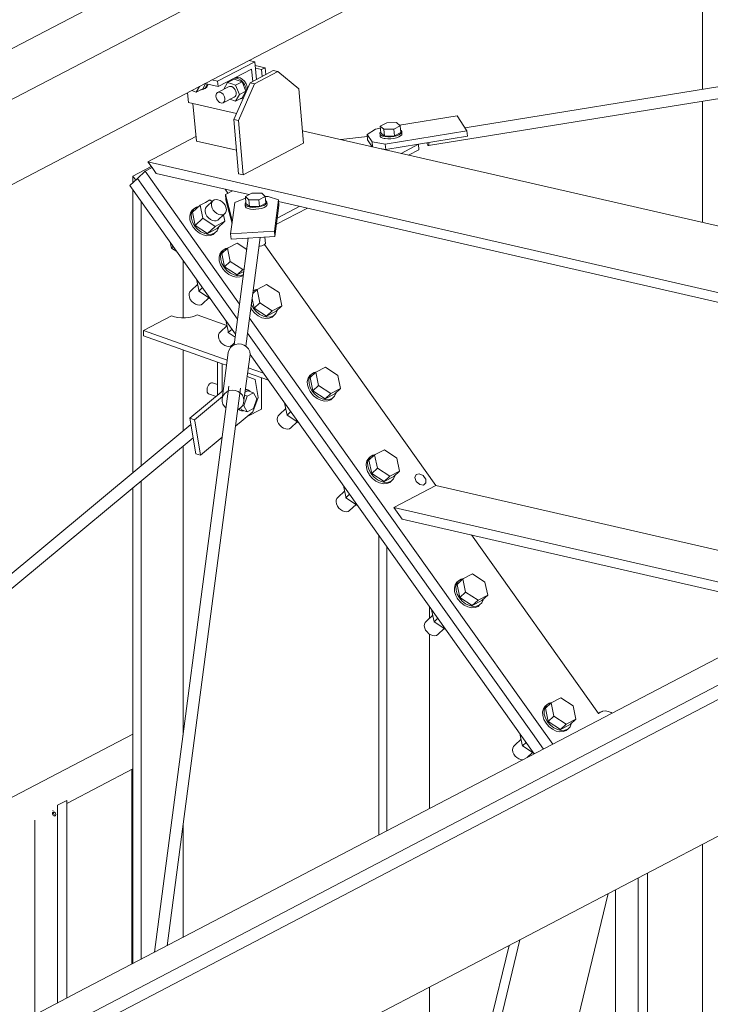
# Model space of a CAD drawing. Header units: millimetres. Extents: x 6879 to 7883, y 14059 to 14709.
# Tile 60 of 85: x 7140 to 7149, y 14395 to 14408. Entities that reach past the tile are written whole.
import ezdxf

# ---------------------------------------------------------------- set-up
doc = ezdxf.new("R2010")
doc.units = ezdxf.units.MM
doc.header["$LTSCALE"] = 10
doc.layers.add('PS_DIM', color=4, linetype='Continuous', lineweight=13)
doc.layers.add('PS_SOLID', color=7, linetype='Continuous', lineweight=30)

# ---------------------------------------------------------------- blocks, each defined once
blk = doc.blocks.new('uh')
at = {"layer": 'PS_SOLID', "color": 11, "linetype": 'Continuous', "lineweight": 13, "extrusion": (-1.11022e-16, 0.902689, 0.430295)}
for p, q in [((8235.1, 14448.338), (8186.537, 14422.959)), ((8187.458, 14422.748), (8236.021, 14448.127)), ((8196.996, 14426.569), (8215.533, 14436.256)), ((8187.954, 14421.844), (8196.996, 14426.569)), ((8197.073, 14426.551), (8196.564, 14426.286)), ((8197.073, 14426.551), (8196.996, 14426.569)), ((8197.094, 14426.311), (8197.073, 14426.551)), ((8197.028, 14426.451), (8196.571, 14426.212)), ((8197.043, 14426.284), (8197.028, 14426.451)), ((8196.564, 14426.286), (8196.487, 14426.303)), ((8196.571, 14426.212), (8196.564, 14426.286)), ((8196.7, 14426.269), (8196.647, 14426.179)), ((8196.79, 14426.315), (8196.7, 14426.269)), ((8196.758, 14426.248), (8196.7, 14426.269)), ((8196.745, 14426.294), (8196.743, 14426.291)), ((8196.76, 14426.311), (8196.745, 14426.294)), ((8196.897, 14426.278), (8196.79, 14426.315)), ((8196.82, 14426.329), (8196.792, 14426.327)), ((8196.897, 14426.278), (8196.807, 14426.231)), ((8196.839, 14426.339), (8196.812, 14426.337)), ((8196.851, 14426.32), (8196.82, 14426.329)), ((8196.87, 14426.33), (8196.839, 14426.339)), ((8196.882, 14426.302), (8196.851, 14426.32)), ((8196.901, 14426.312), (8196.87, 14426.33)), ((8196.91, 14426.275), (8196.882, 14426.302)), ((8196.95, 14426.15), (8196.897, 14426.278)), ((8196.929, 14426.285), (8196.901, 14426.312)), ((8196.933, 14426.242), (8196.91, 14426.275)), ((8196.952, 14426.252), (8196.929, 14426.285)), ((8196.21, 14426.158), (8196.27, 14426.137)), ((8196.27, 14426.137), (8196.316, 14426.213)), ((8196.27, 14426.137), (8196.36, 14426.184)), ((8196.335, 14426.171), (8196.345, 14426.17)), ((8196.345, 14426.17), (8196.373, 14426.177)), ((8196.36, 14426.184), (8196.399, 14426.251)), ((8196.373, 14426.177), (8196.396, 14426.194)), ((8196.373, 14426.177), (8196.392, 14426.187)), ((8196.391, 14426.253), (8196.571, 14426.212)), ((8196.392, 14426.187), (8196.415, 14426.204)), ((8196.396, 14426.194), (8196.412, 14426.22)), ((8196.412, 14426.22), (8196.419, 14426.246)), ((8196.415, 14426.204), (8196.431, 14426.23)), ((8196.431, 14426.23), (8196.435, 14426.243)), ((8196.712, 14426.209), (8196.561, 14426.13)), ((8196.574, 14426.137), (8196.561, 14426.13)), ((8196.59, 14426.138), (8196.574, 14426.137)), ((8196.607, 14426.133), (8196.59, 14426.138)), ((8196.623, 14426.123), (8196.607, 14426.133)), ((8196.647, 14426.179), (8196.648, 14426.176)), ((8196.725, 14426.216), (8196.712, 14426.209)), ((8196.741, 14426.216), (8196.725, 14426.216)), ((8196.758, 14426.212), (8196.741, 14426.216)), ((8196.807, 14426.231), (8196.758, 14426.248)), ((8196.775, 14426.202), (8196.758, 14426.212)), ((8196.789, 14426.188), (8196.775, 14426.202)), ((8196.802, 14426.17), (8196.789, 14426.188)), ((8196.811, 14426.15), (8196.802, 14426.17)), ((8196.861, 14426.103), (8196.807, 14426.231)), ((8196.815, 14426.129), (8196.811, 14426.15)), ((8196.861, 14426.103), (8196.95, 14426.15)), ((8196.897, 14426.061), (8196.95, 14426.15)), ((8196.95, 14426.204), (8196.933, 14426.242)), ((8196.958, 14426.166), (8196.95, 14426.204)), ((8196.969, 14426.214), (8196.952, 14426.252)), ((8196.958, 14426.155), (8196.958, 14426.166)), ((8196.974, 14426.191), (8196.969, 14426.214)), ((8196.154, 14426.129), (8196.166, 14425.995)), ((8196.543, 14426.103), (8196.541, 14426.084)), ((8196.541, 14426.084), (8196.543, 14426.064)), ((8196.55, 14426.119), (8196.543, 14426.103)), ((8196.543, 14426.064), (8196.55, 14426.044)), ((8196.561, 14426.13), (8196.55, 14426.119)), ((8196.55, 14426.044), (8196.561, 14426.025)), ((8196.561, 14426.025), (8196.574, 14426.008)), ((8196.574, 14426.008), (8196.59, 14425.996)), ((8196.638, 14426.109), (8196.623, 14426.123)), ((8196.638, 14426.109), (8196.651, 14426.091)), ((8196.638, 14425.991), (8196.789, 14426.07)), ((8196.651, 14426), (8196.638, 14425.991)), ((8196.651, 14426.091), (8196.659, 14426.071)), ((8196.659, 14426.014), (8196.651, 14426)), ((8196.659, 14426.071), (8196.664, 14426.051)), ((8196.664, 14426.031), (8196.659, 14426.014)), ((8196.664, 14426.051), (8196.664, 14426.031)), ((8196.733, 14426.04), (8196.807, 14426.014)), ((8196.789, 14426.07), (8196.802, 14426.079)), ((8196.802, 14426.079), (8196.811, 14426.092)), ((8196.807, 14426.014), (8196.861, 14426.103)), ((8196.807, 14426.014), (8196.897, 14426.061)), ((8196.811, 14426.092), (8196.815, 14426.11)), ((8196.815, 14426.11), (8196.815, 14426.129)), ((8196.872, 14426.048), (8196.882, 14426.047)), ((8196.882, 14426.047), (8196.91, 14426.054)), ((8196.91, 14426.054), (8196.916, 14426.058)), ((8196.91, 14426.054), (8196.915, 14426.056)), ((8196.166, 14425.995), (8196.822, 14425.844)), ((8196.59, 14425.996), (8196.607, 14425.989)), ((8196.607, 14425.989), (8196.623, 14425.987)), ((8196.623, 14425.987), (8196.638, 14425.991))]:
    blk.add_line(p, q, dxfattribs=at)
at = {"layer": 'PS_SOLID', "color": 94, "linetype": 'Continuous', "lineweight": 13, "extrusion": (-1.11022e-16, 0.902689, 0.430295)}
for p, q in [((8203.191, 14429.807), (8203.191, 14426.175)), ((8203.191, 14426.013), (8203.191, 14424.354)), ((8203.191, 14415.859), (8203.191, 14412.57))]:
    blk.add_line(p, q, dxfattribs=at)
at = {"layer": 'PS_SOLID', "color": 3, "linetype": 'Continuous', "lineweight": 13, "extrusion": (-1.11022e-16, 0.902689, 0.430295)}
for p, q in [((8197.068, 14426.251), (8197.386, 14426.417)), ((8197.215, 14426.471), (8197.077, 14426.503)), ((8197.164, 14426.444), (8197.08, 14426.464)), ((8197.215, 14426.471), (8197.164, 14426.444)), ((8197.172, 14426.352), (8197.164, 14426.444)), ((8197.223, 14426.378), (8197.215, 14426.471)), ((8197.325, 14426.431), (8197.223, 14426.378)), ((8197.386, 14426.417), (8197.325, 14426.431)), ((8197.673, 14426.18), (8197.386, 14426.417)), ((8197.223, 14426.378), (8197.007, 14426.265)), ((8197.007, 14426.265), (8196.785, 14425.762)), ((8196.847, 14425.748), (8197.068, 14426.251)), ((8197.068, 14426.251), (8197.007, 14426.265)), ((8197.739, 14425.438), (8197.673, 14426.18)), ((8196.227, 14425.981), (8196.273, 14425.469)), ((8196.785, 14425.762), (8196.851, 14425.021)), ((8196.847, 14425.748), (8196.785, 14425.762)), ((8196.912, 14425.006), (8196.847, 14425.748)), ((8211.183, 14422.52), (8197.724, 14425.609)), ((8196.267, 14425.529), (8195.611, 14425.186)), ((8196.273, 14425.469), (8196.823, 14425.343)), ((8198.61, 14425.529), (8198.247, 14425.489)), ((8196.912, 14425.006), (8197.739, 14425.438)), ((8199.071, 14425.3), (8199.307, 14425.424)), ((8199.174, 14425.276), (8199.314, 14425.35)), ((8199.307, 14425.424), (8199.307, 14425.426)), ((8199.314, 14425.35), (8199.307, 14425.424)), ((8195.668, 14425.105), (8195.573, 14425.055)), ((8195.611, 14425.186), (8209.975, 14421.889)), ((8195.611, 14425.186), (8195.668, 14425.105)), ((8195.668, 14425.105), (8195.724, 14425.027)), ((8195.573, 14425.055), (8195.47, 14424.957)), ((8195.728, 14424.837), (8195.573, 14425.055)), ((8195.724, 14425.027), (8196.765, 14424.788)), ((8196.851, 14425.021), (8196.912, 14425.006)), ((8196.147, 14424.248), (8195.728, 14424.837)), ((8196.665, 14424.811), (8196.704, 14424.756)), ((8196.765, 14424.788), (8196.67, 14424.738)), ((8196.765, 14424.788), (8196.993, 14424.736)), ((8196.457, 14424.663), (8196.396, 14424.631)), ((8196.488, 14424.642), (8196.457, 14424.663)), ((8196.518, 14424.664), (8196.498, 14424.651)), ((8196.542, 14424.669), (8196.518, 14424.664)), ((8196.569, 14424.667), (8196.542, 14424.669)), ((8196.597, 14424.657), (8196.569, 14424.667)), ((8196.624, 14424.64), (8196.597, 14424.657)), ((8196.67, 14424.738), (8196.677, 14424.664)), ((8196.67, 14424.738), (8196.763, 14424.382)), ((8196.677, 14424.664), (8196.721, 14424.494)), ((8196.217, 14424.523), (8196.193, 14424.489)), ((8196.214, 14424.508), (8196.238, 14424.543)), ((8196.238, 14424.543), (8196.217, 14424.523)), ((8196.221, 14424.495), (8196.325, 14424.593)), ((8196.274, 14424.566), (8196.238, 14424.543)), ((8196.303, 14424.573), (8196.274, 14424.566)), ((8196.325, 14424.593), (8196.396, 14424.631)), ((8196.362, 14424.414), (8196.325, 14424.593)), ((8196.398, 14424.55), (8196.392, 14424.526)), ((8196.392, 14424.526), (8196.393, 14424.499)), ((8196.411, 14424.569), (8196.398, 14424.55)), ((8196.498, 14424.651), (8196.411, 14424.569)), ((8196.479, 14424.608), (8196.485, 14424.632)), ((8196.48, 14424.581), (8196.479, 14424.608)), ((8196.489, 14424.553), (8196.48, 14424.581)), ((8196.485, 14424.632), (8196.498, 14424.651)), ((8196.505, 14424.525), (8196.489, 14424.553)), ((8196.526, 14424.5), (8196.505, 14424.525)), ((8196.647, 14424.617), (8196.624, 14424.64)), ((8196.666, 14424.591), (8196.647, 14424.617)), ((8196.678, 14424.563), (8196.666, 14424.591)), ((8196.684, 14424.535), (8196.678, 14424.563)), ((8196.681, 14424.509), (8196.684, 14424.535)), ((8197.368, 14424.333), (8197.79, 14424.553)), ((8197.379, 14424.416), (8197.687, 14424.577)), ((8197.397, 14424.643), (8209.799, 14421.797)), ((8196.193, 14424.489), (8196.182, 14424.444)), ((8196.182, 14424.444), (8196.184, 14424.394)), ((8196.184, 14424.394), (8196.201, 14424.342)), ((8196.202, 14424.464), (8196.214, 14424.508)), ((8196.205, 14424.414), (8196.202, 14424.464)), ((8196.221, 14424.362), (8196.205, 14424.414)), ((8196.258, 14424.315), (8196.221, 14424.495)), ((8196.258, 14424.315), (8196.362, 14424.414)), ((8196.532, 14424.303), (8196.362, 14424.414)), ((8196.393, 14424.499), (8196.402, 14424.47)), ((8196.402, 14424.47), (8196.418, 14424.443)), ((8196.418, 14424.443), (8196.439, 14424.418)), ((8196.439, 14424.418), (8196.465, 14424.398)), ((8196.465, 14424.398), (8196.493, 14424.385)), ((8196.493, 14424.385), (8196.52, 14424.378)), ((8196.552, 14424.48), (8196.526, 14424.5)), ((8196.546, 14424.38), (8196.568, 14424.389)), ((8196.579, 14424.467), (8196.552, 14424.48)), ((8196.568, 14424.389), (8196.655, 14424.471)), ((8196.607, 14424.46), (8196.579, 14424.467)), ((8196.633, 14424.462), (8196.607, 14424.46)), ((8196.633, 14424.462), (8196.655, 14424.471)), ((8196.664, 14424.372), (8196.645, 14424.462)), ((8196.655, 14424.471), (8196.672, 14424.487)), ((8196.672, 14424.487), (8196.681, 14424.509)), ((8196.721, 14424.494), (8196.761, 14424.341)), ((8196.549, 14423.683), (8196.147, 14424.248)), ((8196.201, 14424.342), (8196.23, 14424.291)), ((8196.25, 14424.311), (8196.221, 14424.362)), ((8196.23, 14424.291), (8196.269, 14424.246)), ((8196.29, 14424.266), (8196.25, 14424.311)), ((8196.427, 14424.204), (8196.258, 14424.315)), ((8196.336, 14424.229), (8196.29, 14424.266)), ((8196.532, 14424.303), (8196.427, 14424.204)), ((8196.427, 14424.204), (8196.559, 14424.273)), ((8196.52, 14424.378), (8196.546, 14424.38)), ((8196.664, 14424.372), (8196.532, 14424.303)), ((8196.556, 14424.241), (8196.574, 14424.281)), ((8196.559, 14424.273), (8196.664, 14424.372)), ((8196.574, 14424.281), (8196.575, 14424.288)), ((8196.763, 14424.382), (8196.766, 14424.382)), ((8196.763, 14424.382), (8196.764, 14424.367)), ((8196.269, 14424.246), (8196.316, 14424.21)), ((8196.316, 14424.21), (8196.366, 14424.185)), ((8196.387, 14424.204), (8196.336, 14424.229)), ((8196.366, 14424.185), (8196.417, 14424.173)), ((8196.438, 14424.193), (8196.387, 14424.204)), ((8196.417, 14424.173), (8196.465, 14424.176)), ((8196.485, 14424.195), (8196.438, 14424.193)), ((8196.465, 14424.176), (8196.505, 14424.192)), ((8196.526, 14424.212), (8196.485, 14424.195)), ((8196.505, 14424.192), (8196.526, 14424.212)), ((8196.526, 14424.212), (8196.556, 14424.241)), ((8195.933, 14424.007), (8195.916, 14424.087)), ((8195.957, 14424.03), (8195.933, 14424.007)), ((8195.933, 14424.007), (8196.008, 14423.958)), ((8196.7, 14424.003), (8196.623, 14423.93)), ((8196.676, 14424.001), (8196.64, 14423.978)), ((8196.711, 14424.009), (8196.676, 14424.001)), ((8196.832, 14424.072), (8196.7, 14424.003)), ((8196.7, 14424.003), (8196.737, 14423.823)), ((8196.962, 14423.987), (8196.832, 14424.072)), ((8197.204, 14424.053), (8199.546, 14420.762)), ((8196.595, 14423.924), (8196.584, 14423.88)), ((8196.584, 14423.88), (8196.586, 14423.83)), ((8196.619, 14423.959), (8196.595, 14423.924)), ((8196.604, 14423.899), (8196.615, 14423.943)), ((8196.607, 14423.849), (8196.604, 14423.899)), ((8196.623, 14423.797), (8196.607, 14423.849)), ((8196.615, 14423.943), (8196.64, 14423.978)), ((8196.64, 14423.978), (8196.619, 14423.959)), ((8196.623, 14423.93), (8196.66, 14423.75)), ((8196.586, 14423.83), (8196.603, 14423.777)), ((8196.603, 14423.777), (8196.624, 14423.741)), ((8196.652, 14423.746), (8196.623, 14423.797)), ((8196.624, 14423.741), (8196.631, 14423.727)), ((8196.631, 14423.727), (8196.671, 14423.681)), ((8196.691, 14423.701), (8196.652, 14423.746)), ((8196.66, 14423.75), (8196.737, 14423.823)), ((8196.829, 14423.639), (8196.66, 14423.75)), ((8196.737, 14423.823), (8196.907, 14423.713)), ((8196.907, 14423.713), (8196.829, 14423.639)), ((8196.928, 14423.724), (8196.907, 14423.713)), ((8196.273, 14423.586), (8196.305, 14423.433)), ((8196.864, 14423.24), (8196.549, 14423.683)), ((8196.671, 14423.681), (8196.717, 14423.645)), ((8196.738, 14423.665), (8196.691, 14423.701)), ((8196.717, 14423.645), (8196.768, 14423.62)), ((8196.789, 14423.64), (8196.738, 14423.665)), ((8196.768, 14423.62), (8196.819, 14423.608)), ((8196.84, 14423.628), (8196.789, 14423.64)), ((8196.819, 14423.608), (8196.867, 14423.611)), ((8196.829, 14423.639), (8196.923, 14423.688)), ((8196.887, 14423.631), (8196.84, 14423.628)), ((8196.867, 14423.611), (8196.907, 14423.628)), ((8196.917, 14423.643), (8196.887, 14423.631)), ((8196.907, 14423.628), (8196.916, 14423.636)), ((8196.289, 14423.507), (8196.202, 14423.425)), ((8196.359, 14423.465), (8196.308, 14423.417)), ((8197.113, 14423.444), (8197.077, 14423.437)), ((8197.234, 14423.507), (8197.102, 14423.438)), ((8197.403, 14423.397), (8197.234, 14423.507)), ((8196.176, 14423.387), (8196.173, 14423.361)), ((8196.173, 14423.361), (8196.178, 14423.333)), ((8196.185, 14423.409), (8196.176, 14423.387)), ((8196.178, 14423.333), (8196.191, 14423.304)), ((8196.202, 14423.425), (8196.185, 14423.409)), ((8196.305, 14423.433), (8196.308, 14423.417)), ((8196.308, 14423.417), (8196.467, 14423.313)), ((8196.359, 14423.244), (8196.446, 14423.327)), ((8197.035, 14423.315), (8197.062, 14423.185)), ((8197.102, 14423.438), (8197.044, 14423.384)), ((8197.077, 14423.437), (8197.048, 14423.418)), ((8197.102, 14423.438), (8197.139, 14423.259)), ((8197.441, 14423.217), (8197.403, 14423.397)), ((8196.191, 14423.304), (8196.21, 14423.278)), ((8196.21, 14423.278), (8196.233, 14423.256)), ((8196.233, 14423.256), (8196.26, 14423.239)), ((8196.26, 14423.239), (8196.288, 14423.229)), ((8196.288, 14423.229), (8196.315, 14423.226)), ((8196.315, 14423.226), (8196.339, 14423.231)), ((8196.339, 14423.231), (8196.359, 14423.244)), ((8197.018, 14423.188), (8197.025, 14423.176)), ((8197.025, 14423.232), (8197.024, 14423.234)), ((8197.054, 14423.181), (8197.025, 14423.232)), ((8197.025, 14423.176), (8197.033, 14423.162)), ((8197.093, 14423.136), (8197.054, 14423.181)), ((8197.062, 14423.185), (8197.139, 14423.259)), ((8197.231, 14423.075), (8197.062, 14423.185)), ((8197.139, 14423.259), (8197.309, 14423.148)), ((8197.441, 14423.217), (8197.309, 14423.148)), ((8197.363, 14423.144), (8197.441, 14423.217)), ((8197.755, 14421.989), (8197, 14423.049)), ((8197.033, 14423.162), (8197.073, 14423.117)), ((8197.073, 14423.117), (8197.119, 14423.08)), ((8197.14, 14423.1), (8197.093, 14423.136)), ((8197.119, 14423.08), (8197.17, 14423.055)), ((8197.191, 14423.075), (8197.14, 14423.1)), ((8197.17, 14423.055), (8197.221, 14423.044)), ((8197.242, 14423.063), (8197.191, 14423.075)), ((8197.221, 14423.044), (8197.268, 14423.046)), ((8197.309, 14423.148), (8197.231, 14423.075)), ((8197.231, 14423.075), (8197.363, 14423.144)), ((8197.289, 14423.066), (8197.242, 14423.063)), ((8197.268, 14423.046), (8197.309, 14423.063)), ((8197.329, 14423.082), (8197.289, 14423.066)), ((8197.309, 14423.063), (8197.329, 14423.082)), ((8197.329, 14423.082), (8197.36, 14423.112)), ((8197.36, 14423.112), (8197.378, 14423.152)), ((8197.378, 14423.152), (8197.378, 14423.158)), ((8196.691, 14422.942), (8196.604, 14422.86)), ((8196.675, 14423.021), (8196.706, 14422.869)), ((8196.837, 14423.035), (8196.837, 14423.035)), ((8196.577, 14422.822), (8196.575, 14422.796)), ((8196.575, 14422.796), (8196.58, 14422.768)), ((8196.587, 14422.844), (8196.577, 14422.822)), ((8196.604, 14422.86), (8196.587, 14422.844)), ((8196.706, 14422.869), (8196.71, 14422.852)), ((8196.761, 14422.9), (8196.71, 14422.852)), ((8196.71, 14422.852), (8196.805, 14422.79)), ((8196.973, 14422.844), (8197.651, 14421.891)), ((8196.58, 14422.768), (8196.593, 14422.74)), ((8196.593, 14422.74), (8196.612, 14422.713)), ((8196.612, 14422.713), (8196.635, 14422.691)), ((8196.635, 14422.691), (8196.662, 14422.674)), ((8196.662, 14422.674), (8196.69, 14422.664)), ((8196.69, 14422.664), (8196.717, 14422.661)), ((8196.717, 14422.661), (8196.741, 14422.667)), ((8196.741, 14422.667), (8196.761, 14422.679)), ((8196.761, 14422.679), (8196.795, 14422.711)), ((8198.038, 14422.378), (8197.906, 14422.309)), ((8198.207, 14422.267), (8198.038, 14422.378)), ((8197.825, 14422.264), (8197.8, 14422.229)), ((8197.81, 14422.205), (8197.821, 14422.249)), ((8197.821, 14422.249), (8197.846, 14422.284)), ((8197.846, 14422.284), (8197.825, 14422.264)), ((8197.906, 14422.309), (8197.828, 14422.236)), ((8197.828, 14422.236), (8197.866, 14422.056)), ((8197.881, 14422.307), (8197.846, 14422.284)), ((8197.917, 14422.315), (8197.881, 14422.307)), ((8197.906, 14422.309), (8197.943, 14422.129)), ((8198.244, 14422.087), (8198.207, 14422.267)), ((8197.8, 14422.229), (8197.789, 14422.185)), ((8197.789, 14422.185), (8197.792, 14422.135)), ((8197.792, 14422.135), (8197.808, 14422.083)), ((8197.813, 14422.155), (8197.81, 14422.205)), ((8197.829, 14422.102), (8197.813, 14422.155)), ((8197.858, 14422.052), (8197.829, 14422.102)), ((8197.866, 14422.056), (8197.943, 14422.129)), ((8197.943, 14422.129), (8198.112, 14422.018)), ((8198.558, 14420.859), (8197.755, 14421.989)), ((8197.808, 14422.083), (8197.829, 14422.046)), ((8197.829, 14422.046), (8197.837, 14422.032)), ((8197.837, 14422.032), (8197.876, 14421.987)), ((8197.897, 14422.007), (8197.858, 14422.052)), ((8198.035, 14421.945), (8197.866, 14422.056)), ((8197.876, 14421.987), (8197.923, 14421.951)), ((8197.944, 14421.97), (8197.897, 14422.007)), ((8197.994, 14421.945), (8197.944, 14421.97)), ((8198.112, 14422.018), (8198.035, 14421.945)), ((8198.035, 14421.945), (8198.167, 14422.014)), ((8198.244, 14422.087), (8198.112, 14422.018)), ((8198.133, 14421.953), (8198.163, 14421.982)), ((8198.163, 14421.982), (8198.181, 14422.022)), ((8198.167, 14422.014), (8198.244, 14422.087)), ((8198.181, 14422.022), (8198.182, 14422.028)), ((8197.479, 14421.891), (8197.51, 14421.739)), ((8197.923, 14421.951), (8197.974, 14421.926)), ((8197.974, 14421.926), (8198.025, 14421.914)), ((8198.045, 14421.934), (8197.994, 14421.945)), ((8198.025, 14421.914), (8198.072, 14421.917)), ((8198.093, 14421.936), (8198.045, 14421.934)), ((8198.072, 14421.917), (8198.113, 14421.933)), ((8198.133, 14421.953), (8198.093, 14421.936)), ((8198.113, 14421.933), (8198.133, 14421.953)), ((8197.381, 14421.692), (8197.379, 14421.667)), ((8197.391, 14421.714), (8197.381, 14421.692)), ((8197.408, 14421.73), (8197.391, 14421.714)), ((8197.495, 14421.813), (8197.408, 14421.73)), ((8197.51, 14421.739), (8197.514, 14421.723)), ((8197.564, 14421.771), (8197.514, 14421.723)), ((8197.514, 14421.723), (8197.672, 14421.619)), ((8197.379, 14421.667), (8197.384, 14421.638)), ((8197.384, 14421.638), (8197.397, 14421.61)), ((8197.397, 14421.61), (8197.415, 14421.584)), ((8197.415, 14421.584), (8197.439, 14421.561)), ((8197.439, 14421.561), (8197.466, 14421.544)), ((8197.564, 14421.55), (8197.652, 14421.632)), ((8197.466, 14421.544), (8197.494, 14421.534)), ((8197.494, 14421.534), (8197.521, 14421.532)), ((8197.521, 14421.532), (8197.545, 14421.537)), ((8197.545, 14421.537), (8197.564, 14421.55)), ((8198.625, 14421.119), (8198.649, 14421.154)), ((8198.649, 14421.154), (8198.629, 14421.135)), ((8198.709, 14421.179), (8198.632, 14421.106)), ((8198.685, 14421.177), (8198.649, 14421.154)), ((8198.721, 14421.185), (8198.685, 14421.177)), ((8198.842, 14421.248), (8198.709, 14421.179)), ((8198.709, 14421.179), (8198.747, 14420.999)), ((8199.011, 14421.137), (8198.842, 14421.248)), ((8198.604, 14421.1), (8198.593, 14421.055)), ((8198.593, 14421.055), (8198.596, 14421.005)), ((8198.629, 14421.135), (8198.604, 14421.1)), ((8198.614, 14421.075), (8198.625, 14421.119)), ((8198.616, 14421.025), (8198.614, 14421.075)), ((8198.633, 14420.973), (8198.616, 14421.025)), ((8198.632, 14421.106), (8198.669, 14420.926)), ((8199.048, 14420.958), (8199.011, 14421.137)), ((8198.596, 14421.005), (8198.612, 14420.953)), ((8198.612, 14420.953), (8198.633, 14420.916)), ((8198.662, 14420.922), (8198.633, 14420.973)), ((8198.633, 14420.916), (8198.641, 14420.903)), ((8198.641, 14420.903), (8198.68, 14420.857)), ((8198.701, 14420.877), (8198.662, 14420.922)), ((8198.669, 14420.926), (8198.747, 14420.999)), ((8198.839, 14420.815), (8198.669, 14420.926)), ((8198.747, 14420.999), (8198.916, 14420.889)), ((8198.916, 14420.889), (8198.839, 14420.815)), ((8199.048, 14420.958), (8198.916, 14420.889)), ((8198.967, 14420.852), (8198.985, 14420.892)), ((8198.971, 14420.884), (8199.048, 14420.958)), ((8198.985, 14420.892), (8198.986, 14420.899)), ((8199.275, 14420.911), (8199.259, 14420.869)), ((8199.32, 14420.923), (8199.275, 14420.911)), ((8199.372, 14420.898), (8199.32, 14420.923)), ((8199.39, 14420.873), (8199.372, 14420.898)), ((8198.282, 14420.762), (8198.314, 14420.609)), ((8198.776, 14420.553), (8198.558, 14420.859)), ((8198.68, 14420.857), (8198.727, 14420.821)), ((8198.748, 14420.84), (8198.701, 14420.877)), ((8198.727, 14420.821), (8198.778, 14420.796)), ((8198.798, 14420.816), (8198.748, 14420.84)), ((8198.778, 14420.796), (8198.829, 14420.784)), ((8198.849, 14420.804), (8198.798, 14420.816)), ((8198.829, 14420.784), (8198.876, 14420.787)), ((8198.839, 14420.815), (8198.971, 14420.884)), ((8198.897, 14420.806), (8198.849, 14420.804)), ((8198.876, 14420.787), (8198.916, 14420.804)), ((8198.937, 14420.823), (8198.897, 14420.806)), ((8198.916, 14420.804), (8198.937, 14420.823)), ((8198.937, 14420.823), (8198.967, 14420.852)), ((8199.546, 14420.762), (8198.972, 14420.462)), ((8199.259, 14420.869), (8199.279, 14420.815)), ((8199.279, 14420.815), (8199.325, 14420.775)), ((8199.325, 14420.775), (8199.377, 14420.768)), ((8199.377, 14420.768), (8199.409, 14420.797)), ((8199.407, 14420.848), (8199.39, 14420.873)), ((8199.409, 14420.797), (8199.407, 14420.848)), ((8199.546, 14420.762), (8205.356, 14419.428)), ((8198.299, 14420.683), (8198.211, 14420.601)), ((8198.368, 14420.641), (8198.317, 14420.593)), ((8198.185, 14420.563), (8198.183, 14420.537)), ((8198.183, 14420.537), (8198.188, 14420.509)), ((8198.195, 14420.585), (8198.185, 14420.563)), ((8198.188, 14420.509), (8198.2, 14420.48)), ((8198.211, 14420.601), (8198.195, 14420.585)), ((8198.314, 14420.609), (8198.317, 14420.593)), ((8198.317, 14420.593), (8198.476, 14420.489)), ((8198.368, 14420.42), (8198.456, 14420.503)), ((8199.764, 14419.165), (8198.776, 14420.553)), ((8198.2, 14420.48), (8198.219, 14420.454)), ((8198.219, 14420.454), (8198.243, 14420.432)), ((8198.243, 14420.432), (8198.27, 14420.415)), ((8198.27, 14420.415), (8198.298, 14420.405)), ((8198.298, 14420.405), (8198.325, 14420.402)), ((8198.325, 14420.402), (8198.349, 14420.407)), ((8198.349, 14420.407), (8198.368, 14420.42)), ((8198.972, 14420.462), (8199.085, 14420.303)), ((8198.972, 14420.462), (8204.782, 14419.128)), ((8199.085, 14420.303), (8204.605, 14419.036)), ((8200.033, 14420.086), (8201.769, 14417.647)), ((8200.047, 14419.554), (8199.915, 14419.485)), ((8200.217, 14419.443), (8200.047, 14419.554)), ((8199.81, 14419.405), (8199.799, 14419.361)), ((8199.834, 14419.44), (8199.81, 14419.405)), ((8199.819, 14419.381), (8199.831, 14419.425)), ((8199.831, 14419.425), (8199.855, 14419.46)), ((8199.855, 14419.46), (8199.834, 14419.44)), ((8199.915, 14419.485), (8199.838, 14419.411)), ((8199.838, 14419.411), (8199.875, 14419.232)), ((8199.891, 14419.483), (8199.855, 14419.46)), ((8199.926, 14419.491), (8199.891, 14419.483)), ((8199.915, 14419.485), (8199.952, 14419.305)), ((8200.254, 14419.263), (8200.217, 14419.443)), ((8199.799, 14419.361), (8199.801, 14419.311)), ((8199.801, 14419.311), (8199.818, 14419.259)), ((8199.822, 14419.331), (8199.819, 14419.381)), ((8199.838, 14419.278), (8199.822, 14419.331)), ((8199.867, 14419.228), (8199.838, 14419.278)), ((8199.875, 14419.232), (8199.952, 14419.305)), ((8199.952, 14419.305), (8200.122, 14419.194)), ((8200.97, 14417.47), (8199.764, 14419.165)), ((8199.818, 14419.259), (8199.839, 14419.222)), ((8199.839, 14419.222), (8199.847, 14419.208)), ((8199.847, 14419.208), (8199.886, 14419.163)), ((8199.906, 14419.182), (8199.867, 14419.228)), ((8200.044, 14419.121), (8199.875, 14419.232)), ((8199.886, 14419.163), (8199.933, 14419.127)), ((8199.953, 14419.146), (8199.906, 14419.182)), ((8200.004, 14419.121), (8199.953, 14419.146)), ((8200.122, 14419.194), (8200.044, 14419.121)), ((8200.044, 14419.121), (8200.176, 14419.19)), ((8200.254, 14419.263), (8200.122, 14419.194)), ((8200.143, 14419.129), (8200.173, 14419.158)), ((8200.173, 14419.158), (8200.191, 14419.198)), ((8200.176, 14419.19), (8200.254, 14419.263)), ((8200.191, 14419.198), (8200.191, 14419.204)), ((8199.488, 14419.067), (8199.52, 14418.915)), ((8199.933, 14419.127), (8199.983, 14419.102)), ((8199.983, 14419.102), (8200.034, 14419.09)), ((8200.055, 14419.109), (8200.004, 14419.121)), ((8200.034, 14419.09), (8200.082, 14419.093)), ((8200.102, 14419.112), (8200.055, 14419.109)), ((8200.082, 14419.093), (8200.122, 14419.109)), ((8200.143, 14419.129), (8200.102, 14419.112)), ((8200.122, 14419.109), (8200.143, 14419.129)), ((8199.391, 14418.868), (8199.388, 14418.842)), ((8199.4, 14418.89), (8199.391, 14418.868)), ((8199.417, 14418.906), (8199.4, 14418.89)), ((8199.504, 14418.989), (8199.417, 14418.906)), ((8199.52, 14418.915), (8199.523, 14418.899)), ((8199.574, 14418.947), (8199.523, 14418.899)), ((8199.523, 14418.899), (8199.682, 14418.795)), ((8199.388, 14418.842), (8199.394, 14418.814)), ((8199.394, 14418.814), (8199.406, 14418.786)), ((8199.406, 14418.786), (8199.425, 14418.76)), ((8199.425, 14418.76), (8199.448, 14418.737)), ((8199.448, 14418.737), (8199.475, 14418.72)), ((8199.574, 14418.726), (8199.661, 14418.808)), ((8199.475, 14418.72), (8199.503, 14418.71)), ((8199.503, 14418.71), (8199.53, 14418.708)), ((8199.53, 14418.708), (8199.554, 14418.713)), ((8199.554, 14418.713), (8199.574, 14418.726)), ((8201.121, 14417.79), (8201.043, 14417.717)), ((8201.132, 14417.796), (8201.096, 14417.788)), ((8201.253, 14417.859), (8201.121, 14417.79)), ((8201.121, 14417.79), (8201.158, 14417.61)), ((8201.422, 14417.749), (8201.253, 14417.859)), ((8201.016, 14417.711), (8201.004, 14417.667)), ((8201.004, 14417.667), (8201.007, 14417.617)), ((8201.04, 14417.746), (8201.016, 14417.711)), ((8201.025, 14417.686), (8201.036, 14417.73)), ((8201.028, 14417.636), (8201.025, 14417.686)), ((8201.036, 14417.73), (8201.061, 14417.765)), ((8201.061, 14417.765), (8201.04, 14417.746)), ((8201.043, 14417.717), (8201.081, 14417.537)), ((8201.096, 14417.788), (8201.061, 14417.765)), ((8201.459, 14417.569), (8201.422, 14417.749)), ((8201.769, 14417.647), (8201.819, 14417.673)), ((8201.769, 14417.647), (8201.793, 14417.665)), ((8201.793, 14417.665), (8201.826, 14417.678)), ((8201.819, 14417.673), (8201.825, 14417.678)), ((8201.826, 14417.678), (8201.862, 14417.681)), ((8201.862, 14417.681), (8201.901, 14417.674)), ((8201.901, 14417.674), (8201.94, 14417.658)), ((8201.94, 14417.658), (8201.953, 14417.65)), ((8201.007, 14417.617), (8201.023, 14417.564)), ((8201.023, 14417.564), (8201.044, 14417.528)), ((8201.044, 14417.584), (8201.028, 14417.636)), ((8201.073, 14417.533), (8201.044, 14417.584)), ((8201.044, 14417.528), (8201.052, 14417.514)), ((8201.112, 14417.488), (8201.073, 14417.533)), ((8201.081, 14417.537), (8201.158, 14417.61)), ((8201.25, 14417.427), (8201.081, 14417.537)), ((8201.158, 14417.61), (8201.327, 14417.5)), ((8201.459, 14417.569), (8201.327, 14417.5)), ((8201.382, 14417.496), (8201.459, 14417.569)), ((8201.143, 14417.227), (8200.97, 14417.47)), ((8201.052, 14417.514), (8201.091, 14417.468)), ((8201.091, 14417.468), (8201.138, 14417.432)), ((8201.159, 14417.452), (8201.112, 14417.488)), ((8201.138, 14417.432), (8201.189, 14417.407)), ((8201.21, 14417.427), (8201.159, 14417.452)), ((8201.189, 14417.407), (8201.24, 14417.395)), ((8201.26, 14417.415), (8201.21, 14417.427)), ((8201.24, 14417.395), (8201.287, 14417.398)), ((8201.327, 14417.5), (8201.25, 14417.427)), ((8201.25, 14417.427), (8201.382, 14417.496)), ((8201.308, 14417.418), (8201.26, 14417.415)), ((8201.287, 14417.398), (8201.328, 14417.415)), ((8201.348, 14417.434), (8201.308, 14417.418)), ((8201.328, 14417.415), (8201.348, 14417.434)), ((8201.348, 14417.434), (8201.379, 14417.463)), ((8201.379, 14417.463), (8201.397, 14417.503)), ((8201.397, 14417.503), (8201.397, 14417.51)), ((8200.71, 14417.294), (8200.623, 14417.212)), ((8200.694, 14417.373), (8200.725, 14417.22)), ((8200.779, 14417.252), (8200.729, 14417.204)), ((8200.596, 14417.174), (8200.594, 14417.148)), ((8200.594, 14417.148), (8200.599, 14417.12)), ((8200.606, 14417.196), (8200.596, 14417.174)), ((8200.599, 14417.12), (8200.612, 14417.092)), ((8200.623, 14417.212), (8200.606, 14417.196)), ((8200.725, 14417.22), (8200.729, 14417.204)), ((8200.729, 14417.204), (8200.888, 14417.1)), ((8200.612, 14417.092), (8200.63, 14417.065)), ((8200.63, 14417.065), (8200.654, 14417.043)), ((8200.654, 14417.043), (8200.681, 14417.026)), ((8200.681, 14417.026), (8200.709, 14417.016)), ((8200.709, 14417.016), (8200.734, 14417.013)), ((8200.793, 14417.044), (8200.867, 14417.114))]:
    blk.add_line(p, q, dxfattribs=at)
at = {"layer": 'PS_SOLID', "color": 241, "linetype": 'Continuous', "lineweight": 13, "extrusion": (-1.11022e-16, 0.902689, 0.430295)}
for p, q in [((8204.272, 14426.351), (8199.945, 14425.649)), ((8199.444, 14425.406), (8204.298, 14426.193)), ((8199.836, 14425.814), (8199.048, 14425.686)), ((8199.971, 14425.609), (8199.836, 14425.814)), ((8198.72, 14425.633), (8198.608, 14425.558)), ((8198.789, 14425.644), (8198.72, 14425.633)), ((8198.874, 14425.719), (8198.786, 14425.673)), ((8198.786, 14425.673), (8198.794, 14425.58)), ((8198.786, 14425.673), (8198.834, 14425.629)), ((8198.834, 14425.629), (8198.97, 14425.631)), ((8198.834, 14425.629), (8198.842, 14425.536)), ((8198.855, 14425.428), (8199.971, 14425.609)), ((8199.01, 14425.721), (8198.874, 14425.719)), ((8198.97, 14425.631), (8199.058, 14425.677)), ((8198.97, 14425.631), (8198.979, 14425.538)), ((8199.058, 14425.677), (8199.01, 14425.721)), ((8199.067, 14425.584), (8199.058, 14425.677)), ((8199.072, 14425.611), (8199.064, 14425.616)), ((8199.08, 14425.597), (8199.072, 14425.611)), ((8199.077, 14425.582), (8199.08, 14425.597)), ((8199.082, 14425.569), (8199.08, 14425.597)), ((8199.978, 14425.535), (8199.971, 14425.609)), ((8198.608, 14425.558), (8198.614, 14425.484)), ((8198.608, 14425.558), (8198.676, 14425.456)), ((8198.614, 14425.484), (8198.676, 14425.39)), ((8198.79, 14425.59), (8198.781, 14425.575)), ((8198.781, 14425.575), (8198.784, 14425.547)), ((8198.781, 14425.575), (8198.784, 14425.56)), ((8198.784, 14425.56), (8198.797, 14425.547)), ((8198.784, 14425.547), (8198.786, 14425.532)), ((8198.786, 14425.532), (8198.8, 14425.519)), ((8198.793, 14425.593), (8198.79, 14425.59)), ((8198.794, 14425.58), (8198.842, 14425.536)), ((8198.797, 14425.547), (8198.82, 14425.536)), ((8198.8, 14425.519), (8198.823, 14425.508)), ((8198.82, 14425.536), (8198.852, 14425.529)), ((8198.823, 14425.508), (8198.839, 14425.505)), ((8198.839, 14425.505), (8198.854, 14425.501)), ((8198.842, 14425.536), (8198.979, 14425.538)), ((8198.852, 14425.529), (8198.889, 14425.526)), ((8198.854, 14425.501), (8198.891, 14425.498)), ((8198.862, 14425.354), (8199.978, 14425.535)), ((8198.889, 14425.526), (8198.929, 14425.527)), ((8198.891, 14425.498), (8198.932, 14425.499)), ((8198.929, 14425.527), (8198.97, 14425.532)), ((8198.932, 14425.499), (8198.972, 14425.504)), ((8198.97, 14425.532), (8199.007, 14425.54)), ((8198.972, 14425.504), (8199.01, 14425.513)), ((8198.979, 14425.538), (8199.067, 14425.584)), ((8199.007, 14425.54), (8199.039, 14425.552)), ((8199.01, 14425.513), (8199.041, 14425.524)), ((8199.039, 14425.552), (8199.063, 14425.566)), ((8199.041, 14425.524), (8199.065, 14425.539)), ((8199.063, 14425.566), (8199.077, 14425.582)), ((8199.065, 14425.539), (8199.079, 14425.554)), ((8199.079, 14425.554), (8199.082, 14425.569)), ((8198.676, 14425.456), (8198.729, 14425.448)), ((8198.676, 14425.456), (8198.681, 14425.389)), ((8198.729, 14425.448), (8198.855, 14425.428)), ((8198.781, 14425.366), (8198.862, 14425.354)), ((8198.855, 14425.428), (8198.862, 14425.354)), ((8199.425, 14425.445), (8199.426, 14425.443)), ((8199.426, 14425.443), (8199.429, 14425.43)), ((8199.429, 14425.43), (8199.433, 14425.42)), ((8199.433, 14425.42), (8199.437, 14425.412)), ((8199.437, 14425.412), (8199.441, 14425.407)), ((8199.441, 14425.407), (8199.444, 14425.406)), ((8199.444, 14425.406), (8199.447, 14425.407)), ((8199.447, 14425.407), (8199.449, 14425.412)), ((8199.449, 14425.412), (8199.45, 14425.42)), ((8199.45, 14425.443), (8199.45, 14425.45)), ((8199.451, 14425.43), (8199.45, 14425.443)), ((8199.45, 14425.42), (8199.451, 14425.43)), ((8196.945, 14424.689), (8196.798, 14424.629)), ((8197.031, 14424.756), (8196.943, 14424.709)), ((8196.943, 14424.709), (8196.951, 14424.617)), ((8196.943, 14424.709), (8196.991, 14424.665)), ((8196.991, 14424.665), (8197.127, 14424.667)), ((8196.991, 14424.665), (8196.999, 14424.573)), ((8197.167, 14424.757), (8197.031, 14424.756)), ((8197.127, 14424.667), (8197.215, 14424.713)), ((8197.127, 14424.667), (8197.135, 14424.575)), ((8197.215, 14424.713), (8197.167, 14424.757)), ((8197.223, 14424.621), (8197.215, 14424.713)), ((8197.254, 14424.711), (8197.216, 14424.709)), ((8197.228, 14424.648), (8197.221, 14424.653)), ((8197.396, 14424.664), (8197.254, 14424.711)), ((8197.339, 14424.237), (8197.396, 14424.664)), ((8197.402, 14424.59), (8197.396, 14424.664)), ((8196.798, 14424.629), (8196.771, 14424.425)), ((8196.947, 14424.627), (8196.938, 14424.612)), ((8196.938, 14424.612), (8196.941, 14424.584)), ((8196.938, 14424.612), (8196.941, 14424.597)), ((8196.941, 14424.597), (8196.954, 14424.584)), ((8196.941, 14424.584), (8196.943, 14424.569)), ((8196.943, 14424.569), (8196.956, 14424.556)), ((8196.95, 14424.629), (8196.947, 14424.627)), ((8196.951, 14424.617), (8196.999, 14424.573)), ((8196.954, 14424.584), (8196.977, 14424.573)), ((8196.956, 14424.556), (8196.98, 14424.545)), ((8196.977, 14424.573), (8197.008, 14424.566)), ((8196.98, 14424.545), (8196.995, 14424.542)), ((8196.995, 14424.542), (8197.011, 14424.538)), ((8196.999, 14424.573), (8197.135, 14424.575)), ((8197.008, 14424.566), (8197.046, 14424.562)), ((8197.011, 14424.538), (8197.048, 14424.535)), ((8197.046, 14424.562), (8197.086, 14424.563)), ((8197.048, 14424.535), (8197.088, 14424.536)), ((8197.086, 14424.563), (8197.126, 14424.568)), ((8197.088, 14424.536), (8197.129, 14424.541)), ((8197.126, 14424.568), (8197.164, 14424.577)), ((8197.129, 14424.541), (8197.166, 14424.549)), ((8197.135, 14424.575), (8197.223, 14424.621)), ((8197.164, 14424.577), (8197.196, 14424.589)), ((8197.166, 14424.549), (8197.198, 14424.561)), ((8197.196, 14424.589), (8197.219, 14424.603)), ((8197.198, 14424.561), (8197.222, 14424.575)), ((8197.219, 14424.603), (8197.233, 14424.618)), ((8197.222, 14424.575), (8197.236, 14424.59)), ((8197.236, 14424.633), (8197.228, 14424.648)), ((8197.233, 14424.618), (8197.236, 14424.633)), ((8197.239, 14424.606), (8197.236, 14424.633)), ((8197.236, 14424.59), (8197.239, 14424.606)), ((8197.346, 14424.163), (8197.402, 14424.59)), ((8196.771, 14424.425), (8196.742, 14424.202)), ((8196.742, 14424.202), (8197.339, 14424.237)), ((8196.742, 14424.202), (8196.749, 14424.128)), ((8196.749, 14424.128), (8197.346, 14424.163)), ((8196.983, 14424.141), (8196.791, 14422.682)), ((8196.949, 14422.664), (8197.145, 14424.151)), ((8197.216, 14424.067), (8197.208, 14424.155)), ((8197.339, 14424.237), (8197.346, 14424.163)), ((8197.129, 14424.033), (8197.147, 14424.034)), ((8197.147, 14424.034), (8197.167, 14424.038)), ((8197.167, 14424.038), (8197.186, 14424.044)), ((8197.186, 14424.044), (8197.201, 14424.05)), ((8197.201, 14424.05), (8197.211, 14424.058)), ((8197.211, 14424.058), (8197.216, 14424.067)), ((8196.741, 14422.648), (8196.72, 14422.616)), ((8196.771, 14422.673), (8196.741, 14422.648)), ((8196.807, 14422.69), (8196.771, 14422.673)), ((8196.847, 14422.696), (8196.807, 14422.69)), ((8196.888, 14422.693), (8196.847, 14422.696)), ((8196.927, 14422.679), (8196.888, 14422.693)), ((8196.96, 14422.657), (8196.927, 14422.679)), ((8196.985, 14422.627), (8196.96, 14422.657)), ((8196.709, 14422.579), (8196.626, 14421.948)), ((8196.72, 14422.616), (8196.709, 14422.579)), ((8196.924, 14421.923), (8197.007, 14422.554)), ((8197.002, 14422.592), (8196.985, 14422.627)), ((8197.007, 14422.554), (8197.002, 14422.592)), ((8197.075, 14422.21), (8196.967, 14422.252)), ((8196.717, 14422.12), (8195.701, 14414.383)), ((8196.43, 14422.114), (8196.423, 14422.094)), ((8196.44, 14422.133), (8196.43, 14422.114)), ((8196.452, 14422.149), (8196.44, 14422.133)), ((8196.466, 14422.16), (8196.452, 14422.149)), ((8196.48, 14422.166), (8196.466, 14422.16)), ((8196.493, 14422.166), (8196.48, 14422.166)), ((8196.563, 14422.141), (8196.493, 14422.166)), ((8197.116, 14421.966), (8197.075, 14422.21)), ((8195.874, 14414.473), (8196.875, 14422.092)), ((8196.641, 14422.061), (8196.186, 14421.683)), ((8196.248, 14421.661), (8196.63, 14421.979)), ((8196.423, 14422.094), (8196.419, 14422.073)), ((8196.419, 14422.073), (8196.419, 14422.053)), ((8196.419, 14422.053), (8196.423, 14422.036)), ((8196.423, 14422.036), (8196.43, 14422.023)), ((8196.43, 14422.023), (8196.44, 14422.015)), ((8196.44, 14422.015), (8196.542, 14421.979)), ((8196.626, 14421.948), (8196.637, 14421.984)), ((8196.637, 14421.984), (8196.658, 14422.016)), ((8196.658, 14422.016), (8196.688, 14422.041)), ((8196.688, 14422.041), (8196.725, 14422.058)), ((8196.725, 14422.058), (8196.764, 14422.065)), ((8196.764, 14422.065), (8196.805, 14422.061)), ((8196.805, 14422.061), (8196.844, 14422.048)), ((8196.844, 14422.048), (8196.877, 14422.025)), ((8196.877, 14422.025), (8196.902, 14421.995)), ((8196.902, 14421.995), (8196.919, 14421.96)), ((8196.922, 14421.852), (8196.966, 14421.983)), ((8196.966, 14421.983), (8196.934, 14421.995)), ((8196.976, 14422.057), (8196.939, 14422.037)), ((8196.943, 14422.065), (8196.964, 14422.07)), ((8196.964, 14422.073), (8196.944, 14422.077)), ((8196.987, 14422.065), (8196.964, 14422.073)), ((8196.964, 14422.07), (8196.976, 14422.067)), ((8197.054, 14422.029), (8196.966, 14421.983)), ((8196.976, 14422.067), (8196.987, 14422.065)), ((8197.054, 14422.029), (8196.976, 14422.057)), ((8197.006, 14422.049), (8196.987, 14422.065)), ((8197.009, 14422.045), (8197.006, 14422.049)), ((8197.043, 14421.767), (8197.116, 14421.966)), ((8197.098, 14421.944), (8197.054, 14422.029)), ((8196.626, 14421.948), (8196.626, 14421.91)), ((8196.626, 14421.91), (8196.637, 14421.873)), ((8196.637, 14421.873), (8196.658, 14421.84)), ((8196.658, 14421.84), (8196.678, 14421.822)), ((8196.876, 14421.822), (8196.902, 14421.851)), ((8196.902, 14421.851), (8196.918, 14421.885)), ((8196.922, 14421.852), (8196.905, 14421.858)), ((8196.918, 14421.885), (8196.924, 14421.923)), ((8196.919, 14421.96), (8196.924, 14421.923)), ((8196.966, 14421.767), (8196.922, 14421.852)), ((8197.054, 14421.813), (8197.098, 14421.944)), ((8196.806, 14421.571), (8197.043, 14421.767)), ((8196.836, 14421.799), (8196.843, 14421.801)), ((8196.843, 14421.801), (8196.876, 14421.822)), ((8196.844, 14421.801), (8196.844, 14421.801)), ((8196.844, 14421.801), (8196.865, 14421.79)), ((8196.867, 14421.792), (8196.854, 14421.808)), ((8196.865, 14421.79), (8196.889, 14421.782)), ((8196.889, 14421.782), (8196.867, 14421.792)), ((8196.875, 14421.821), (8196.888, 14421.794)), ((8196.888, 14421.794), (8196.966, 14421.767)), ((8196.889, 14421.782), (8196.913, 14421.783)), ((8196.913, 14421.783), (8196.916, 14421.784)), ((8196.966, 14421.767), (8197.054, 14421.813)), ((8196.2, 14421.595), (8187.83, 14414.648)), ((8196.186, 14421.683), (8196.267, 14421.196)), ((8196.186, 14421.683), (8196.248, 14421.661)), ((8196.248, 14421.661), (8196.255, 14421.619)), ((8196.255, 14421.619), (8196.328, 14421.174)), ((8188.026, 14414.603), (8196.231, 14421.413)), ((8196.328, 14421.174), (8196.626, 14421.421)), ((8196.267, 14421.196), (8196.328, 14421.174))]:
    blk.add_line(p, q, dxfattribs=at)
at = {"layer": 'PS_SOLID', "color": 2, "linetype": 'Continuous', "lineweight": 13, "extrusion": (-1.11022e-16, 0.902689, 0.430295)}
for p, q in [((8195.656, 14425.122), (8195.404, 14424.99)), ((8195.47, 14424.957), (8195.366, 14424.86)), ((8195.445, 14424.934), (8195.404, 14424.99)), ((8195.404, 14424.99), (8195.404, 14424.896)), ((8195.47, 14424.957), (8195.625, 14424.74)), ((8195.366, 14424.86), (8196.81, 14422.83)), ((8195.404, 14424.806), (8195.404, 14420.935)), ((8195.625, 14424.74), (8196.044, 14424.151)), ((8195.517, 14421.028), (8195.517, 14424.648)), ((8196.044, 14424.151), (8196.446, 14423.586)), ((8196.091, 14423.054), (8196.091, 14423.841)), ((8196.446, 14423.586), (8196.837, 14423.035)), ((8195.933, 14423.078), (8195.552, 14422.878)), ((8195.975, 14423.066), (8195.933, 14423.078)), ((8196.022, 14423.057), (8195.975, 14423.066)), ((8196.072, 14423.053), (8196.022, 14423.057)), ((8196.123, 14423.054), (8196.072, 14423.053)), ((8196.172, 14423.059), (8196.123, 14423.054)), ((8196.218, 14423.068), (8196.172, 14423.059)), ((8196.259, 14423.08), (8196.218, 14423.068)), ((8196.284, 14423.093), (8196.259, 14423.08)), ((8196.69, 14422.949), (8196.284, 14423.093)), ((8196.695, 14422.473), (8195.552, 14422.878)), ((8195.552, 14422.878), (8195.552, 14422.806)), ((8195.552, 14422.806), (8196.563, 14422.448)), ((8197.651, 14421.891), (8196.973, 14422.844)), ((8196.091, 14421.505), (8196.091, 14422.615)), ((8197.007, 14422.554), (8200.891, 14417.095)), ((8196.625, 14422.426), (8196.563, 14422.448)), ((8196.563, 14422.448), (8196.563, 14421.997)), ((8196.625, 14422.048), (8196.625, 14422.426)), ((8196.625, 14422.426), (8196.686, 14422.404)), ((8197.189, 14422.298), (8196.983, 14422.371)), ((8196.974, 14422.302), (8197.258, 14422.202)), ((8197.165, 14421.806), (8197.165, 14422.234)), ((8198.455, 14420.762), (8197.651, 14421.891)), ((8196.959, 14421.698), (8197.165, 14421.806)), ((8196.091, 14417.351), (8196.091, 14421.297)), ((8195.517, 14414.287), (8195.517, 14420.821)), ((8198.673, 14420.455), (8198.455, 14420.762)), ((8195.404, 14420.727), (8195.404, 14414.228)), ((8199.661, 14419.067), (8198.673, 14420.455)), ((8198.766, 14420.082), (8198.766, 14415.984)), ((8198.878, 14416.043), (8198.878, 14419.924)), ((8199.457, 14419.111), (8199.457, 14418.944)), ((8200.866, 14417.373), (8199.661, 14419.067)), ((8199.457, 14418.732), (8199.457, 14416.346)), ((8201.017, 14417.161), (8200.866, 14417.373)), ((8196.091, 14414.587), (8196.091, 14416.125)), ((8201.189, 14412.239), (8201.902, 14415.186)), ((8200.546, 14414.477), (8199.955, 14412.035)), ((8200.695, 14414.554), (8200.09, 14412.057)), ((8199.457, 14413.908), (8199.457, 14411.978))]:
    blk.add_line(p, q, dxfattribs=at)
at = {"layer": 'PS_SOLID', "color": 6, "linetype": 'Continuous', "lineweight": 13, "extrusion": (-1.11022e-16, 0.902689, 0.430295)}
for p, q in [((8194.664, 14413.841), (8208.149, 14420.888)), ((8179.954, 14405.778), (8208.648, 14420.774)), ((8179.986, 14405.601), (8208.694, 14420.604)), ((8196.892, 14412.567), (8211.461, 14420.181)), ((8179.455, 14405.893), (8194.664, 14413.841))]:
    blk.add_line(p, q, dxfattribs=at)
at = {"layer": 'PS_SOLID', "color": 146, "linetype": 'Continuous', "lineweight": 13, "extrusion": (-1.11022e-16, 0.902689, 0.430295)}
for p, q in [((8195.404, 14417.366), (8189.479, 14414.269)), ((8194.504, 14416.417), (8195.404, 14416.888)), ((8195.39, 14416.881), (8195.39, 14414.22)), ((8194.504, 14416.458), (8194.377, 14416.392)), ((8194.504, 14413.757), (8194.504, 14416.458)), ((8194.316, 14416.319), (8194.314, 14416.318)), ((8194.319, 14416.321), (8194.316, 14416.319)), ((8194.377, 14416.392), (8194.376, 14416.388)), ((8194.377, 14413.691), (8194.377, 14416.392)), ((8194.068, 14416.19), (8194.068, 14413.53)), ((8194.309, 14416.29), (8194.319, 14416.3)), ((8194.309, 14416.271), (8194.309, 14416.29)), ((8194.319, 14416.254), (8194.309, 14416.271)), ((8194.319, 14416.3), (8194.335, 14416.298)), ((8194.335, 14416.245), (8194.319, 14416.254)), ((8194.322, 14416.297), (8194.325, 14416.3)), ((8194.322, 14416.278), (8194.322, 14416.297)), ((8194.332, 14416.26), (8194.322, 14416.278)), ((8194.347, 14416.251), (8194.332, 14416.26)), ((8194.335, 14416.298), (8194.348, 14416.284)), ((8194.348, 14416.249), (8194.335, 14416.245)), ((8194.349, 14416.252), (8194.347, 14416.251)), ((8194.348, 14416.284), (8194.354, 14416.265)), ((8194.354, 14416.265), (8194.348, 14416.249)), ((8202.31, 14412.424), (8202.31, 14415.399)), ((8202.437, 14412.445), (8202.437, 14415.465)), ((8202.001, 14415.237), (8202.001, 14412.373))]:
    blk.add_line(p, q, dxfattribs=at)

msp = doc.modelspace()

# ---------------------------------------------------------------- block references
at = {"layer": 'PS_DIM'}
msp.add_blockref('uh', (-1054.126, -19.005), dxfattribs=at)

doc.saveas('drawing.dxf')
